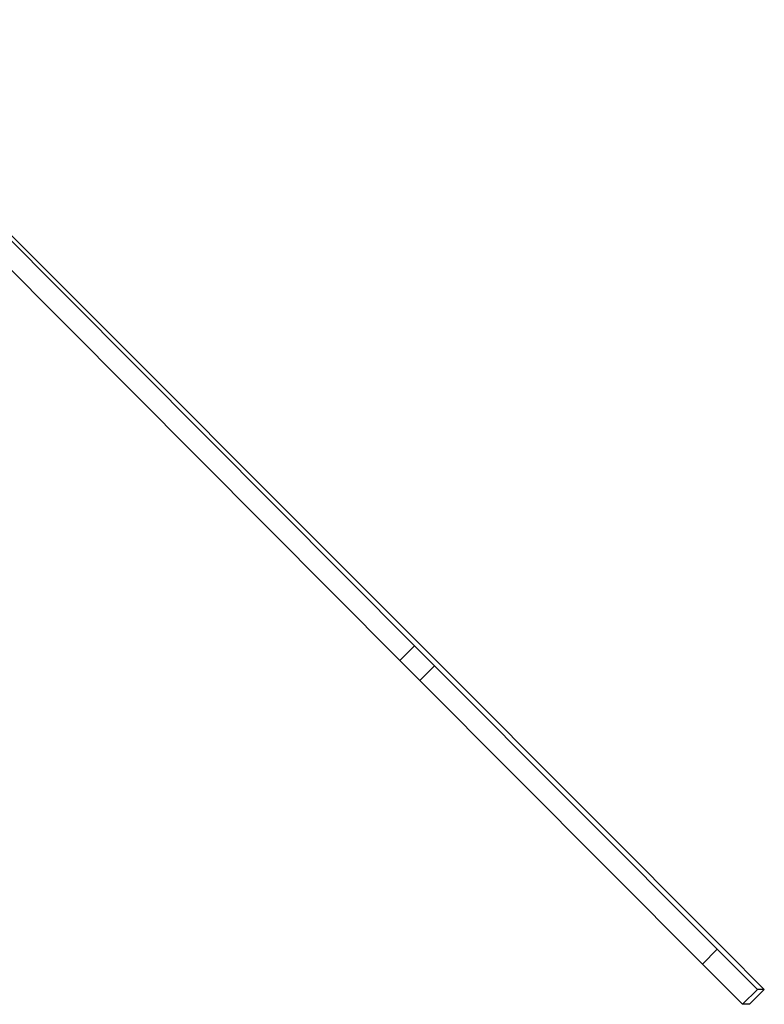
# Model space of a CAD drawing. Header units: millimetres. Extents: x -32 to 320, y 12 to 275.
# Tile 10 of 17: x 280 to 320, y 15 to 67. Entities that reach past the tile are written whole.
import ezdxf

# ---------------------------------------------------------------- set-up
doc = ezdxf.new("R2010")
doc.units = ezdxf.units.MM

msp = doc.modelspace()

# ---------------------------------------------------------------- linework, layer by layer
at = {"color": 7, "linetype": 'Continuous', "lineweight": 25}
for p, q in [((301.104, 33.84), (268.123, 66.973)), ((300.325, 33.063), (267.344, 66.196)), ((268.718, 66.606), (301.485, 33.831)), ((300.325, 33.063), (301.104, 33.84)), ((301.104, 33.84), (302.162, 32.778)), ((302.546, 32.769), (301.485, 33.831)), ((300.325, 33.063), (301.384, 32.001)), ((302.162, 32.778), (301.384, 32.001)), ((317.132, 17.772), (302.162, 32.778)), ((302.546, 32.769), (317.516, 17.763)), ((316.353, 16.995), (301.384, 32.001)), ((316.353, 16.995), (317.132, 17.772)), ((317.132, 17.772), (319.259, 15.647)), ((319.626, 15.639), (317.516, 17.763)), ((316.353, 16.995), (318.48, 14.871)), ((319.259, 15.647), (318.48, 14.871)), ((318.847, 14.862), (319.626, 15.639)), ((319.626, 15.639), (319.259, 15.647)), ((318.847, 14.862), (318.48, 14.871))]:
    msp.add_line(p, q, dxfattribs=at)

doc.saveas('drawing.dxf')
